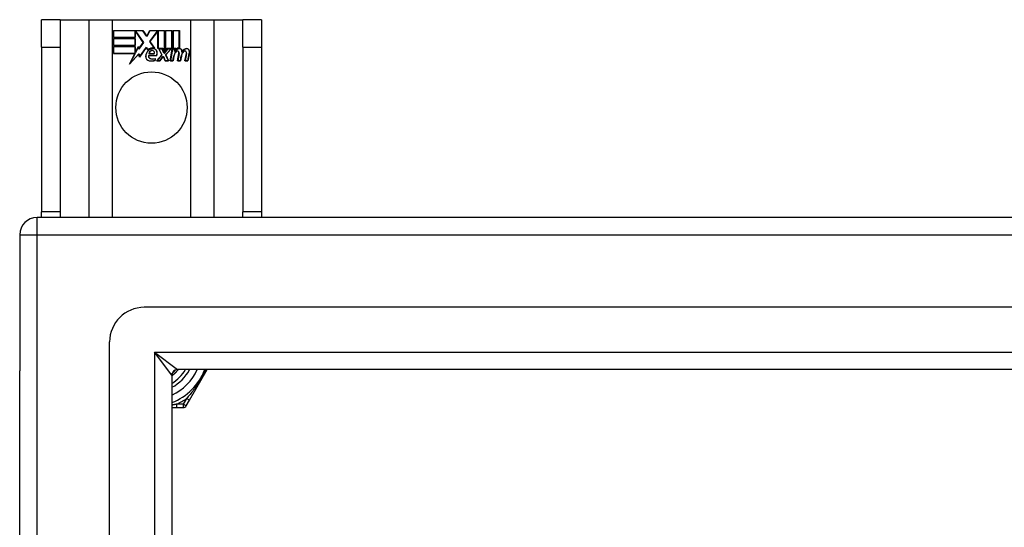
# Model space of a CAD drawing. Header units: inches. Extents: x 32 to 80, y 15.9 to 42.2.
# Tile 20 of 59: x 32 to 37.6, y 39.3 to 42.2. Entities that reach past the tile are written whole.
import ezdxf

# ---------------------------------------------------------------- set-up
doc = ezdxf.new("R2010")
doc.units = ezdxf.units.IN
doc.header["$MEASUREMENT"] = 0
doc.layers.add('Visible Edges(ANSI)', color=7, linetype='Continuous', lineweight=25)
doc.layers.add('Visible Tangent Edges(ANSI)', color=7, linetype='Continuous', lineweight=25)

msp = doc.modelspace()

# ---------------------------------------------------------------- linework, layer by layer
at = {"layer": 'Visible Edges(ANSI)'}
for p, q in [((32.2659, 42.1924), (32.1609, 42.1924)), ((32.1609, 42.0364), (32.1609, 42.1924)), ((32.2659, 42.1924), (32.2659, 42.0364)), ((32.2659, 42.1924), (32.4301, 42.1924)), ((32.4301, 42.1924), (32.5647, 42.1924)), ((32.5647, 42.1924), (33.0071, 42.1924)), ((33.0071, 42.1924), (33.1417, 42.1924)), ((33.1417, 42.1924), (33.3059, 42.1924)), ((33.3059, 42.0364), (33.3059, 42.1924)), ((33.4109, 42.1924), (33.3059, 42.1924)), ((33.4109, 42.1924), (33.4109, 42.0364)), ((32.5697, 42.1304), (32.7369, 42.1304)), ((32.5697, 42.0903), (32.5697, 42.1304)), ((32.693, 42.0903), (32.5697, 42.0903)), ((32.5697, 42.0449), (32.5697, 42.085)), ((32.5697, 42.085), (32.693, 42.085)), ((32.5704, 42.1296), (32.5704, 42.091)), ((32.7365, 42.1296), (32.5704, 42.1296)), ((32.5704, 42.091), (32.6923, 42.091)), ((32.5704, 42.0843), (32.5704, 42.0456)), ((32.6923, 42.0843), (32.5704, 42.0843)), ((32.6923, 42.091), (32.6923, 42.1255)), ((32.6923, 42.1255), (32.6968, 42.1255)), ((32.6923, 42.0456), (32.6923, 42.0843)), ((32.693, 42.1248), (32.693, 42.0903)), ((32.6964, 42.1248), (32.693, 42.1248)), ((32.693, 42.085), (32.693, 42.0449)), ((32.7392, 42.0625), (32.6964, 42.1248)), ((32.6968, 42.1255), (32.7401, 42.0625)), ((32.759, 42.0963), (32.7365, 42.1296)), ((32.7369, 42.1304), (32.7589, 42.0977)), ((32.7589, 42.0977), (32.7763, 42.1304)), ((32.7768, 42.1296), (32.759, 42.0963)), ((32.7758, 42.0676), (32.819, 42.1255)), ((32.7763, 42.1304), (32.8599, 42.1304)), ((32.8194, 42.1248), (32.7767, 42.0676)), ((32.8592, 42.1296), (32.7768, 42.1296)), ((32.819, 42.1255), (32.8232, 42.1255)), ((32.8224, 42.1248), (32.8194, 42.1248)), ((32.8224, 42.0293), (32.8224, 42.1248)), ((32.8232, 42.1255), (32.8232, 42.0301)), ((32.8592, 42.0109), (32.8592, 42.1296)), ((32.8599, 42.1304), (32.8599, 42.0072)), ((32.8652, 42.0164), (32.8652, 42.1304)), ((32.8652, 42.1304), (32.9023, 42.1304)), ((32.8659, 42.1296), (32.8659, 42.0187)), ((32.9015, 42.1296), (32.8659, 42.1296)), ((32.9015, 42.0301), (32.9015, 42.1296)), ((32.9023, 42.1304), (32.9023, 42.0293)), ((32.9075, 42.0293), (32.9075, 42.1304)), ((32.9075, 42.1304), (32.9447, 42.1304)), ((32.9083, 42.1296), (32.9083, 42.0301)), ((32.9439, 42.1296), (32.9083, 42.1296)), ((32.9439, 42.0318), (32.9439, 42.1296)), ((32.9447, 42.1304), (32.9447, 42.031)), ((32.1609, 42.0364), (32.1609, 41.0984)), ((32.2659, 42.0364), (32.2659, 41.0984)), ((32.693, 42.0449), (32.5697, 42.0449)), ((32.5697, 42.0393), (32.693, 42.0393)), ((32.5697, 41.9991), (32.5697, 42.0393)), ((32.5704, 42.0456), (32.6923, 42.0456)), ((32.6923, 42.0385), (32.5704, 42.0385)), ((32.5704, 42.0385), (32.5704, 41.9999)), ((32.6923, 42.004), (32.6923, 42.0385)), ((32.693, 42.0393), (32.693, 42.0048)), ((32.6938, 42.0048), (32.7122, 42.04)), ((32.7118, 42.0378), (32.6943, 42.004)), ((32.7142, 42.0256), (32.7118, 42.0378)), ((32.7122, 42.04), (32.7146, 42.0274)), ((32.7401, 42.0625), (32.7142, 42.0256)), ((32.7146, 42.0274), (32.7392, 42.0625)), ((32.7564, 42.0346), (32.7172, 41.9795)), ((32.7176, 41.9815), (32.7565, 42.0359)), ((32.7651, 42.0201), (32.7564, 42.0346)), ((32.7565, 42.0359), (32.7653, 42.0213)), ((32.8009, 42.0314), (32.7758, 42.0676)), ((32.7767, 42.0676), (32.8025, 42.0303)), ((32.8505, 42.0293), (32.8224, 42.0293)), ((32.8232, 42.0301), (32.851, 42.0301)), ((32.8445, 41.9924), (32.8273, 42.0258)), ((32.8273, 42.0258), (32.8475, 42.0258)), ((32.8285, 42.025), (32.8455, 41.9923)), ((32.8471, 42.025), (32.8285, 42.025)), ((32.8568, 42.002), (32.8471, 42.025)), ((32.8475, 42.0258), (32.8573, 42.0028)), ((32.8599, 42.0072), (32.8505, 42.0293)), ((32.851, 42.0301), (32.8592, 42.0109)), ((32.8599, 42.0028), (32.8766, 42.0258)), ((32.877, 42.025), (32.8603, 42.002)), ((32.8746, 42.0293), (32.8652, 42.0164)), ((32.8658, 41.9927), (32.8953, 42.025)), ((32.8659, 42.0187), (32.8742, 42.0301)), ((32.897, 42.0258), (32.8667, 41.9926)), ((32.8742, 42.0301), (32.9015, 42.0301)), ((32.9023, 42.0293), (32.8746, 42.0293)), ((32.8766, 42.0258), (32.897, 42.0258)), ((32.8953, 42.025), (32.877, 42.025)), ((32.8922, 41.9575), (32.9042, 42.0258)), ((32.9048, 42.025), (32.8931, 41.9583)), ((32.9042, 42.0258), (32.9184, 42.0258)), ((32.9176, 42.025), (32.9048, 42.025)), ((32.9229, 42.0293), (32.9075, 42.0293)), ((32.9083, 42.0301), (32.9237, 42.0301)), ((32.9166, 42.013), (32.9176, 42.025)), ((32.9184, 42.0258), (32.9174, 42.0138)), ((32.9223, 42.0216), (32.9229, 42.0293)), ((32.9237, 42.0301), (32.9232, 42.0236)), ((33.3059, 42.0364), (33.3059, 41.0984)), ((33.4109, 42.0364), (33.4109, 41.0984)), ((32.6909, 41.9991), (32.5697, 41.9991)), ((32.5704, 41.9999), (32.6921, 41.9999)), ((32.6599, 41.9395), (32.6909, 41.9991)), ((32.7147, 41.9973), (32.6599, 41.9395)), ((32.6921, 41.9999), (32.663, 41.9439)), ((32.663, 41.9439), (32.7152, 41.9989)), ((32.6943, 42.004), (32.6923, 42.004)), ((32.693, 42.0048), (32.6938, 42.0048)), ((32.7172, 41.9795), (32.7147, 41.9973)), ((32.7152, 41.9989), (32.7176, 41.9815)), ((32.769, 41.9879), (32.8148, 41.9879)), ((32.8153, 41.9871), (32.7695, 41.9871)), ((32.8019, 41.9976), (32.7706, 41.9976)), ((32.7714, 41.9984), (32.8014, 41.9984)), ((32.8063, 41.9614), (32.8063, 41.971)), ((32.807, 41.9721), (32.807, 41.9609)), ((32.8138, 41.9575), (32.8445, 41.9924)), ((32.8455, 41.9923), (32.8155, 41.9583)), ((32.8337, 41.9583), (32.8505, 41.9826)), ((32.8509, 41.9819), (32.834, 41.9575)), ((32.8505, 41.9826), (32.8544, 41.9826)), ((32.8539, 41.9819), (32.8509, 41.9819)), ((32.8633, 41.9575), (32.8539, 41.9819)), ((32.8544, 41.9826), (32.8638, 41.9583)), ((32.8603, 42.002), (32.8568, 42.002)), ((32.8573, 42.0028), (32.8599, 42.0028)), ((32.8824, 41.9583), (32.8658, 41.9927)), ((32.8667, 41.9926), (32.8835, 41.9575)), ((32.908, 41.9583), (32.9129, 41.9858)), ((32.9136, 41.9856), (32.9087, 41.9575)), ((32.9214, 42.013), (32.9166, 42.013)), ((32.9174, 42.0138), (32.921, 42.0138)), ((32.9345, 41.9575), (32.9422, 42.0006)), ((32.9429, 42.0005), (32.9354, 41.9583)), ((32.9504, 41.9583), (32.9553, 41.9858)), ((32.956, 41.9856), (32.951, 41.9575)), ((32.9765, 41.9575), (32.9841, 42.0006)), ((32.9849, 42.0005), (32.9774, 41.9583)), ((32.9924, 41.9583), (33.0006, 42.0005)), ((33.0014, 42.0004), (32.993, 41.9575)), ((32.834, 41.9575), (32.8138, 41.9575)), ((32.8155, 41.9583), (32.8337, 41.9583)), ((32.8835, 41.9575), (32.8633, 41.9575)), ((32.8638, 41.9583), (32.8824, 41.9583)), ((32.9087, 41.9575), (32.8922, 41.9575)), ((32.8931, 41.9583), (32.908, 41.9583)), ((32.951, 41.9575), (32.9345, 41.9575)), ((32.9354, 41.9583), (32.9504, 41.9583)), ((32.993, 41.9575), (32.9765, 41.9575)), ((32.9774, 41.9583), (32.9924, 41.9583)), ((79.9369, 41.0674), (32.1349, 41.0674)), ((32.1609, 41.0674), (32.1609, 41.0984)), ((32.2659, 41.0984), (32.2659, 41.0674)), ((33.3059, 41.0674), (33.3059, 41.0984)), ((33.4109, 41.0984), (33.4109, 41.0674)), ((32.0359, 40.9684), (32.0359, 40.1934)), ((79.3272, 40.5556), (32.7445, 40.5556)), ((32.5477, 17.776), (32.5477, 40.3587)), ((32.0359, 17.9414), (32.0359, 40.1934)), ((79.1387, 40.2012), (32.933, 40.2012)), ((33.002, 40.0264), (33.103, 40.2013)), ((32.902, 40.1702), (32.902, 17.9645)), ((32.9836, 39.9945), (33.002, 40.0264)), ((32.902, 39.9847), (32.9298, 39.9847)), ((32.9298, 39.9847), (32.9666, 39.9847))]:
    msp.add_line(p, q, dxfattribs=at)
at = {"layer": 'Visible Edges(ANSI)', "flags": 128}
for points in [[(32.9374, 40.2012), (32.9362, 40.1996), (32.9349, 40.1979), (32.9335, 40.1963), (32.9322, 40.1947), (32.9309, 40.1931), (32.9295, 40.1915), (32.9281, 40.19), (32.9267, 40.1884), (32.9253, 40.1869), (32.9238, 40.1854), (32.9224, 40.1838), (32.9209, 40.1824), (32.9194, 40.1809), (32.9179, 40.1794), (32.9164, 40.178), (32.9149, 40.1766), (32.9133, 40.1752), (32.9117, 40.1738), (32.9102, 40.1724), (32.9086, 40.1711), (32.9069, 40.1697), (32.9053, 40.1684), (32.9037, 40.1671), (32.902, 40.1658)], [(32.9034, 40.1794), (32.9043, 40.1802), (32.9051, 40.181), (32.906, 40.1818), (32.9068, 40.1826), (32.9076, 40.1833), (32.9085, 40.1841), (32.9093, 40.1849), (32.9101, 40.1858), (32.9109, 40.1866), (32.9117, 40.1874), (32.9125, 40.1882), (32.9133, 40.189), (32.9141, 40.1899), (32.9149, 40.1907), (32.9157, 40.1916), (32.9165, 40.1924), (32.9173, 40.1933), (32.918, 40.1941), (32.9188, 40.195), (32.9195, 40.1959), (32.9203, 40.1967), (32.921, 40.1976), (32.9218, 40.1985), (32.9225, 40.1994)]]:
    msp.add_lwpolyline(points, dxfattribs=at)
at = {"layer": 'Visible Edges(ANSI)'}
msp.add_circle((32.7859, 41.6924), 0.203, dxfattribs=at)
for centre, radius, start, end in [((32.7933, 41.99), 0.0412, 77.079, 133.1785), ((32.7933, 41.99), 0.042, 79.6582, 131.9139), ((32.7933, 41.99), 0.0374, 80.4085, 134.1684), ((32.7933, 41.99), 0.0366, 80.3604, 134.1684), ((32.7979, 42.0079), 0.019, 23.8445, 85.0802), ((32.7979, 42.0079), 0.0183, 23.8445, 85.1757), ((32.9463, 41.9976), 0.03, 89.4776, 147.4114), ((32.9463, 41.9976), 0.0293, 89.4776, 148.2123), ((32.944, 42.001), 0.03, 88.7952, 136.5849), ((32.944, 42.001), 0.0307, 90.2222, 132.7339), ((32.9464, 42.0149), 0.0127, 16.9928, 89.4776), ((32.9464, 42.0149), 0.0119, 16.9928, 89.4776), ((32.9876, 41.9969), 0.0299, 89.6788, 160.8136), ((32.9876, 41.9969), 0.0307, 89.6788, 153.9508), ((32.9877, 42.0145), 0.0131, 18.4748, 89.6788), ((32.9877, 42.0145), 0.0124, 18.4748, 89.6788), ((32.802, 41.9811), 0.0498, 134.1684, 176.5646), ((32.7769, 41.9827), 0.0247, 176.5646, 261.5605), ((32.802, 41.9811), 0.049, 134.1684, 176.5646), ((32.7769, 41.9827), 0.0239, 176.5646, 261.5605), ((32.7811, 41.9837), 0.0127, 160.9907, 244.6784), ((32.7811, 41.9837), 0.012, 163.5261, 244.6784), ((32.7923, 41.9958), 0.0217, 109.3797, 175.226), ((32.7923, 41.9958), 0.021, 109.3797, 172.9975), ((32.7923, 42.0076), 0.0391, 244.6784, 290.9242), ((32.7923, 42.0076), 0.0384, 244.6784, 292.5609), ((32.7898, 42.0027), 0.0144, 51.1652, 109.3797), ((32.7898, 42.0027), 0.0137, 51.1652, 109.3797), ((32.7909, 42.0041), 0.0119, 331.4547, 51.1652), ((32.7909, 42.0041), 0.0127, 329.421, 51.1652), ((32.7831, 42.0014), 0.0345, 336.9643, 23.8445), ((32.7831, 42.0014), 0.0353, 336.1555, 23.8445), ((32.9709, 41.9755), 0.0589, 147.5992, 170), ((32.9709, 41.9755), 0.0581, 147.5992, 170), ((32.9351, 41.9982), 0.0165, 96.03, 147.5992), ((32.9351, 41.9982), 0.0157, 96.03, 147.5992), ((32.9342, 42.0064), 0.00825, 23.5571, 96.03), ((32.9342, 42.0064), 0.0075, 23.5571, 96.03), ((32.927, 42.0033), 0.0154, 350, 23.5571), ((32.927, 42.0033), 0.0161, 350, 23.5571), ((33.0134, 41.9764), 0.0589, 148.5524, 170.8204), ((33.0134, 41.9764), 0.0581, 148.5584, 170.8257), ((32.9241, 42.0081), 0.0353, 357.7769, 16.9928), ((32.9241, 42.0081), 0.036, 3.6169, 16.9928), ((32.9771, 41.9982), 0.0165, 96.1027, 147.6301), ((32.9771, 41.9982), 0.0157, 96.1027, 147.6083), ((32.9762, 42.0064), 0.00825, 23.5487, 96.1027), ((32.9762, 42.0064), 0.0075, 23.5487, 96.1027), ((32.969, 42.0033), 0.0154, 349.9922, 23.5487), ((32.969, 42.0033), 0.0161, 350.0076, 23.5487), ((32.966, 42.0072), 0.0353, 349, 18.4748), ((32.966, 42.0072), 0.036, 349, 18.4748), ((32.7844, 42.0333), 0.0759, 261.5605, 287.3343), ((32.7844, 42.0333), 0.0751, 261.5605, 286.9141), ((32.1349, 40.9684), 0.099, 90, 180), ((32.7445, 40.3587), 0.1969, 90, 180), ((32.933, 40.1702), 0.031, 90, 180), ((32.7859, 40.3174), 0.2264, 300.8668, 329.1332), ((32.7859, 40.3174), 0.3248, 290.9514, 339.0486), ((32.9666, 40.0044), 0.0197, 270, 330)]:
    msp.add_arc(centre, radius, start, end, dxfattribs=at)
at = {"layer": 'Visible Tangent Edges(ANSI)'}
for p, q in [((32.4301, 42.1924), (32.4301, 41.0674)), ((32.5647, 41.0674), (32.5647, 42.1924)), ((33.0071, 42.1924), (33.0071, 41.0674)), ((33.1417, 41.0674), (33.1417, 42.1924)), ((32.1609, 42.0364), (32.2659, 42.0364)), ((33.3059, 42.0364), (33.4109, 42.0364)), ((32.1349, 40.9684), (32.1349, 41.0674)), ((32.2659, 41.0984), (32.1609, 41.0984)), ((33.4109, 41.0984), (33.3059, 41.0984)), ((32.0359, 40.9684), (32.1349, 40.9684)), ((32.1349, 40.9684), (79.9369, 40.9684)), ((32.1349, 17.1664), (32.1349, 40.9684)), ((32.803, 40.3002), (32.933, 40.2012)), ((32.902, 40.1702), (32.803, 40.3002)), ((32.803, 40.3002), (79.2687, 40.3002)), ((32.803, 40.3002), (32.803, 17.8345)), ((32.9298, 39.9847), (32.9298, 40.0044)), ((32.9666, 40.0044), (32.9298, 40.0044)), ((32.985, 40.0363), (32.9666, 40.0044)), ((32.9836, 39.9945), (32.9666, 40.0044)), ((32.9666, 40.0044), (32.9666, 39.9847)), ((33.002, 40.0264), (32.985, 40.0363))]:
    msp.add_line(p, q, dxfattribs=at)
at = {"layer": 'Visible Tangent Edges(ANSI)', "flags": 128}
for points in [[(33.0957, 40.2012), (33.0921, 40.1936), (33.0884, 40.186), (33.0845, 40.1784), (33.0805, 40.1709), (33.0764, 40.1633), (33.0722, 40.1558), (33.0678, 40.1483), (33.0634, 40.1409), (33.0589, 40.1336), (33.0543, 40.1264), (33.0496, 40.1193), (33.0449, 40.1122), (33.0401, 40.1053), (33.0353, 40.0986), (33.0304, 40.0919), (33.0255, 40.0853), (33.0205, 40.0788), (33.0155, 40.0724), (33.0105, 40.0661), (33.0054, 40.06), (33.0003, 40.0539), (32.9952, 40.0479), (32.9901, 40.042), (32.985, 40.0363)], [(32.9298, 40.0044), (32.9287, 40.0042), (32.9275, 40.0039), (32.9264, 40.0037), (32.9252, 40.0035), (32.9241, 40.0032), (32.923, 40.003), (32.9218, 40.0028), (32.9207, 40.0025), (32.9195, 40.0023), (32.9184, 40.0021), (32.9172, 40.0019), (32.9161, 40.0016), (32.9149, 40.0014), (32.9137, 40.0012), (32.9126, 40.001), (32.9114, 40.0008), (32.9102, 40.0005), (32.9091, 40.0003), (32.9079, 40.0001), (32.9067, 39.9999), (32.9056, 39.9997), (32.9044, 39.9995), (32.9032, 39.9993), (32.902, 39.9991)]]:
    msp.add_lwpolyline(points, dxfattribs=at)
at = {"layer": 'Visible Tangent Edges(ANSI)'}
for radius, start, end in [(0.2461, 298.1642, 331.8358), (0.2854, 294.01, 335.99), (0.3445, 294.6913, 305.3087)]:
    msp.add_arc((32.7859, 40.3174), radius, start, end, dxfattribs=at)

doc.saveas('drawing.dxf')
